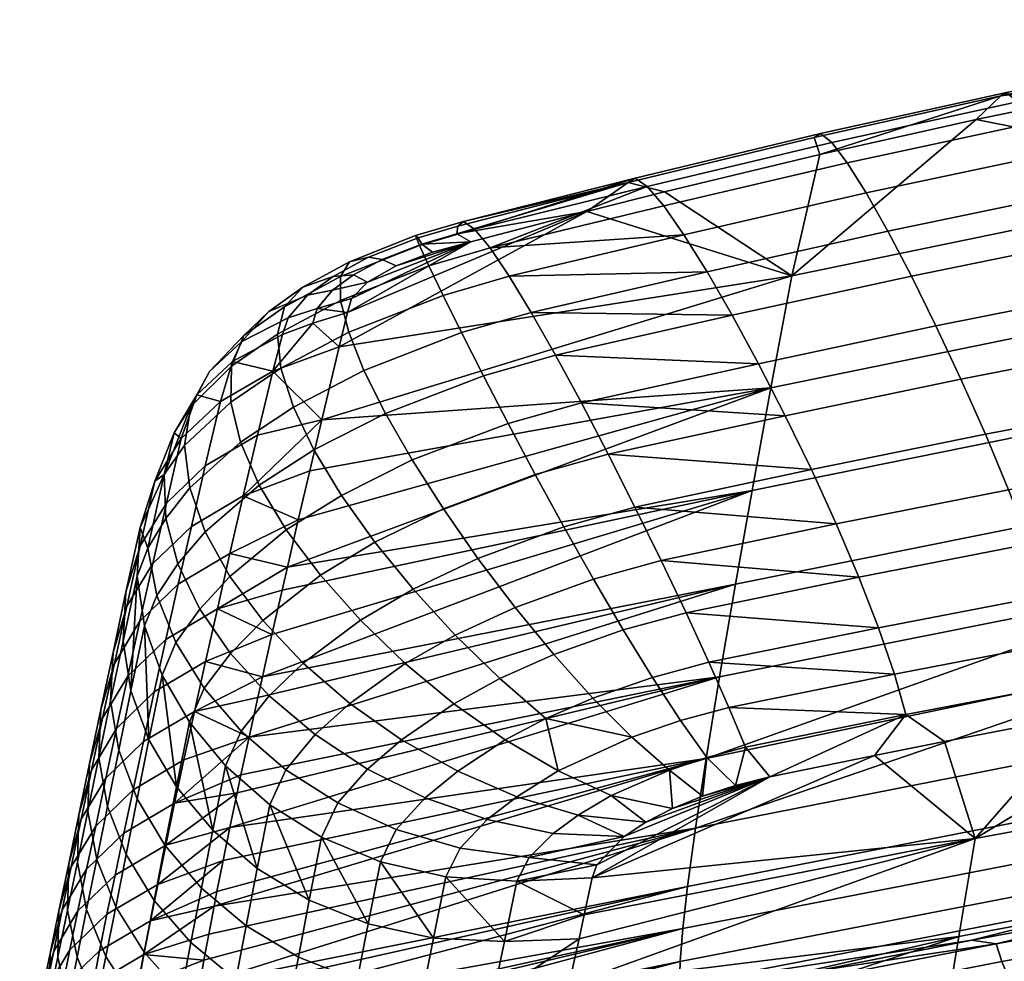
# Model space of a CAD drawing. Header units: millimetres. Extents: x -251 to 251, y -254 to 295.
# Tile 17 of 30: x -216 to -151, y 222 to 284. Entities that reach past the tile are written whole.
import ezdxf

# ---------------------------------------------------------------- set-up
doc = ezdxf.new("R2010")
doc.units = ezdxf.units.MM
doc.header["$MEASUREMENT"] = 0
doc.layers.add('operadlo', color=12, linetype='Continuous')

msp = doc.modelspace()

# ---------------------------------------------------------------- meshes
at = {"layer": 'operadlo'}
mesh = msp.add_polyface(dxfattribs=at)
corners = [(-138.369, 281.929, 808.756), (-125.926, 284.233, 808.222), (-126.249, 284.046, 804.587), (-138.723, 281.72, 805.09), (-137.729, 281.253, 811.67), (-125.342, 283.525, 811.116), (-136.849, 279.803, 813.851), (-124.539, 282.034, 813.287), (-150.767, 279.409, 809.332), (-151.153, 279.177, 805.635), (-150.073, 278.771, 812.265), (-149.118, 277.368, 814.454), (-147.95, 275.308, 815.921), (-135.773, 277.688, 815.319), (-146.617, 272.699, 816.686), (-134.546, 275.019, 816.092), (-145.169, 269.65, 816.769), (-133.212, 271.905, 816.191), (-143.653, 266.266, 816.192), (-131.815, 268.456, 815.633), (-142.117, 262.656, 814.974), (-130.401, 264.782, 814.439), (-140.61, 258.928, 813.137), (-129.012, 260.992, 812.629), (-139.18, 255.188, 810.701), (-127.695, 257.198, 810.22), (-137.875, 251.546, 807.686), (-126.494, 253.508, 807.233), (-163.118, 276.674, 809.949), (-163.534, 276.414, 806.223), (-162.37, 276.078, 812.898), (-161.341, 274.729, 815.093), (-160.083, 272.734, 816.555), (-158.648, 270.196, 817.308), (-157.089, 267.221, 817.373), (-155.456, 263.913, 816.773), (-153.802, 260.378, 815.528), (-152.178, 256.72, 813.663), (-150.637, 253.044, 811.198), (-175.421, 273.723, 810.603), (-175.866, 273.433, 806.852), (-174.621, 273.174, 813.565), (-173.521, 271.888, 815.761), (-172.175, 269.966, 817.216), (-170.641, 267.51, 817.954), (-168.973, 264.622, 817.997), (-167.227, 261.402, 817.37), (-165.458, 257.952, 816.096), (-163.721, 254.375, 814.201), (-162.073, 250.771, 811.706), (-178.979, 258.804, 817.798), (-177.207, 255.411, 816.502), (-175.428, 251.892, 814.586), (-137.203, 280.819, 800.592), (-152.797, 277.615, 801.223), (-163.15, 275.289, 801.68), (-173.467, 272.811, 802.168), (-126.768, 282.764, 800.21), (-134.532, 266.336, 756.1), (-135.539, 259.506, 733.598), (-167.657, 252.991, 735.114), (-166.406, 259.808, 757.55), (-133.412, 273.768, 778.392), (-165.015, 267.227, 779.777)]
mesh.append_faces([[corners[k] for k in face] for face in [(0, 1, 2, 3), (4, 5, 1, 0), (6, 7, 5, 4), (8, 0, 3, 9), (10, 4, 0, 8), (11, 6, 4, 10), (12, 13, 6, 11), (14, 15, 13, 12), (16, 17, 15, 14), (18, 19, 17, 16), (20, 21, 19, 18), (22, 23, 21, 20), (24, 25, 23, 22), (26, 27, 25, 24), (28, 8, 9, 29), (30, 10, 8, 28), (31, 11, 10, 30), (32, 12, 11, 31), (33, 14, 12, 32), (34, 16, 14, 33), (35, 18, 16, 34), (36, 20, 18, 35), (37, 22, 20, 36), (38, 24, 22, 37), (39, 28, 29, 40), (41, 30, 28, 39), (42, 31, 30, 41), (43, 32, 31, 42), (44, 33, 32, 43), (45, 34, 33, 44), (46, 35, 34, 45), (47, 36, 35, 46), (48, 37, 36, 47), (49, 38, 37, 48), (50, 51, 47, 47), (51, 52, 48, 48), (48, 47, 51, 51), (9, 53, 54, 54), (9, 54, 55, 55), (9, 3, 53, 53), (29, 9, 55, 55), (40, 29, 55, 56), (3, 2, 57, 53), (58, 59, 60, 61), (62, 58, 61, 63), (54, 63, 55, 55), (63, 56, 55, 55), (63, 54, 62, 62), (54, 53, 62, 62), (53, 57, 62, 62)]])
mesh = msp.add_polyface(dxfattribs=at)
corners = [(-175.866, 273.433, 806.852), (-187.182, 270.525, 807.423), (-186.793, 270.849, 811.163), (-175.421, 273.723, 810.603), (-186.064, 270.338, 814.108), (-174.621, 273.174, 813.565), (-185.042, 269.094, 816.285), (-173.521, 271.888, 815.761), (-183.775, 267.217, 817.718), (-172.175, 269.966, 817.216), (-182.31, 264.809, 818.431), (-170.641, 267.51, 817.954), (-180.696, 261.971, 818.449), (-168.973, 264.622, 817.997), (-167.227, 261.402, 817.37), (-193.094, 268.467, 806.484), (-189.817, 269.758, 807.384), (-189.571, 269.347, 805.252), (-192.196, 268.323, 804.552), (-187.234, 270.018, 805.248), (-189.975, 269.912, 811.043), (-194.356, 268.175, 809.809), (-189.721, 269.259, 813.917), (-194.956, 267.187, 812.428), (-189.101, 267.9, 816.032), (-194.957, 265.594, 814.362), (-194.419, 263.49, 815.627), (-188.158, 265.937, 817.411), (-193.406, 260.964, 816.244), (-186.936, 263.469, 818.081), (-185.479, 260.6, 818.067), (-197.148, 265.96, 802.949), (-195.445, 267.196, 804.944), (-194.102, 267.305, 803.316), (-195.501, 266.293, 801.662), (-197.471, 266.481, 807.764), (-198.676, 265.174, 810.008), (-173.467, 272.811, 802.168), (-178.611, 271.515, 802.423), (-186.308, 269.5, 802.819), (-188.867, 268.802, 802.934), (-191.276, 267.894, 802.361), (-193.17, 266.812, 800.88), (-194.224, 265.74, 798.714), (-196.501, 265.059, 799.015), (-194.49, 264.805, 796.245), (-196.797, 264.088, 796.464), (-195.04, 262.524, 790.035), (-165.015, 267.227, 779.777)]
mesh.append_faces([[corners[k] for k in face] for face in [(0, 1, 2, 2), (3, 0, 2, 2), (3, 2, 4, 4), (5, 3, 4, 4), (5, 4, 6, 6), (7, 5, 6, 6), (6, 8, 9, 9), (9, 7, 6, 6), (8, 10, 11, 11), (11, 9, 8, 8), (10, 12, 13, 13), (13, 11, 10, 10), (14, 13, 12, 12), (15, 16, 17, 18), (16, 1, 19, 17), (20, 2, 1, 16), (21, 20, 16, 15), (22, 4, 2, 20), (23, 22, 20, 21), (24, 6, 4, 22), (25, 24, 22, 23), (26, 27, 24, 25), (27, 8, 6, 24), (28, 29, 27, 26), (29, 10, 8, 27), (30, 12, 10, 29), (31, 32, 33, 34), (32, 15, 18, 33), (35, 21, 15, 32), (36, 23, 21, 35), (0, 37, 38, 38), (39, 19, 38, 38), (0, 38, 19, 19), (17, 39, 40, 40), (40, 41, 18, 17), (42, 43, 44, 34), (44, 43, 45, 45), (46, 45, 47, 47), (41, 42, 33, 18), (17, 19, 39, 39), (34, 33, 42, 42), (44, 45, 46, 46), (19, 1, 0, 0), (45, 38, 47, 47), (42, 39, 43, 43), (39, 45, 43, 43), (47, 38, 48, 48), (40, 39, 41, 41), (39, 42, 41, 41), (45, 39, 38, 38), (37, 48, 38, 38)]])
mesh = msp.add_polyface(dxfattribs=at)
corners = [(-199.712, 264.867, 805.2), (-197.471, 266.481, 807.764), (-195.445, 267.196, 804.944), (-197.148, 265.96, 802.949), (-201.367, 263.268, 807.017), (-198.676, 265.174, 810.008), (-199.133, 263.358, 811.684), (-194.957, 265.594, 814.362), (-194.956, 267.187, 812.428), (-202.185, 261.238, 808.394), (-202.24, 258.857, 809.33), (-198.912, 261.116, 812.799), (-194.419, 263.49, 815.627), (-201.605, 256.201, 809.82), (-198.086, 258.532, 813.361), (-200.354, 253.349, 809.861), (-196.724, 255.688, 813.378), (-198.561, 250.377, 809.45), (-194.9, 252.67, 812.856), (-198.82, 263.354, 796.951), (-198.426, 264.453, 799.786), (-196.501, 265.059, 799.015), (-196.797, 264.088, 796.464), (-195.501, 266.293, 801.662), (-201.514, 262.884, 801.162), (-202.127, 261.545, 797.823), (-203.644, 260.897, 802.3), (-204.496, 259.342, 798.548), (-204.885, 258.567, 803.185), (-205.986, 256.822, 799.107), (-205.303, 255.968, 803.802), (-206.654, 254.063, 799.484), (-206.557, 251.142, 799.662), (-204.967, 253.174, 804.132), (-205.755, 248.135, 799.622), (-203.944, 250.259, 804.161), (-202.302, 247.296, 803.873), (-199.46, 260.919, 790.352), (-202.929, 258.906, 790.791), (-205.523, 256.441, 790.988), (-207.281, 253.621, 790.965), (-208.245, 250.544, 790.744), (-207.755, 249.165, 795.02), (-203.931, 254.634, 778.777), (-200.471, 256.662, 778.341), (-206.511, 252.156, 778.992), (-208.251, 249.326, 779.007), (-209.195, 246.242, 778.842), (-204.858, 250.613, 766.883), (-201.411, 252.643, 766.436), (-207.418, 248.14, 767.138), (-205.729, 246.775, 754.928), (-202.298, 248.802, 754.472), (-195.04, 262.524, 790.035), (-196.198, 257.674, 776.308), (-196.998, 254.293, 766.27), (-197.761, 251.036, 756.189)]
mesh.append_faces([[corners[k] for k in face] for face in [(0, 1, 2, 3), (4, 5, 1, 0), (6, 7, 8, 5), (9, 6, 5, 4), (10, 11, 6, 9), (11, 12, 7, 6), (13, 14, 11, 10), (15, 16, 14, 13), (17, 18, 16, 15), (19, 20, 21, 22), (20, 3, 23, 21), (24, 0, 3, 20), (25, 24, 20, 19), (26, 4, 0, 24), (27, 26, 24, 25), (28, 9, 4, 26), (29, 28, 26, 27), (30, 28, 31, 31), (30, 10, 9, 28), (29, 31, 28, 28), (32, 33, 30, 31), (33, 13, 10, 30), (34, 35, 33, 32), (35, 15, 13, 33), (36, 17, 15, 35), (25, 19, 37, 37), (37, 38, 25, 25), (27, 25, 38, 38), (38, 39, 27, 27), (29, 27, 39, 39), (39, 40, 29, 29), (31, 29, 40, 40), (40, 41, 31, 31), (42, 32, 31, 31), (42, 31, 41, 41), (43, 38, 37, 44), (45, 39, 38, 43), (46, 40, 39, 45), (47, 41, 40, 46), (48, 43, 44, 49), (50, 45, 43, 48), (51, 48, 49, 52), (37, 53, 54, 54), (49, 54, 55, 55), (49, 55, 56, 56), (37, 19, 22, 22), (53, 37, 22, 22), (56, 52, 49, 49), (37, 54, 44, 44), (44, 54, 49, 49)]])
mesh = msp.add_polyface(dxfattribs=at)
corners = [(-180.696, 261.971, 818.449), (-178.979, 258.804, 817.798), (-167.227, 261.402, 817.37), (-165.458, 257.952, 816.096), (-191.98, 258.11, 816.23), (-185.479, 260.6, 818.067), (-186.936, 263.469, 818.081), (-193.406, 260.964, 816.244), (-190.202, 255.018, 815.605), (-183.832, 257.429, 817.392), (-188.135, 251.781, 814.385), (-182.037, 254.057, 816.083), (-177.207, 255.411, 816.502), (-185.841, 248.49, 812.591), (-180.139, 250.586, 814.165), (-175.428, 251.892, 814.586), (-183.381, 245.237, 810.241), (-178.183, 247.116, 811.661), (-173.689, 248.348, 812.074), (-180.818, 242.115, 807.353), (-176.211, 243.749, 808.598), (-172.037, 244.882, 808.991), (-178.214, 239.214, 803.945), (-174.269, 240.586, 805), (-170.521, 241.593, 805.363), (-175.631, 236.627, 800.037), (-172.399, 237.727, 800.893), (-198.086, 258.532, 813.361), (-194.419, 263.49, 815.627), (-198.912, 261.116, 812.799), (-196.724, 255.688, 813.378), (-194.9, 252.67, 812.856), (-196.298, 247.364, 808.581), (-192.683, 249.559, 811.803), (-198.561, 250.377, 809.45), (-193.641, 244.385, 807.253), (-190.146, 246.439, 810.227), (-190.661, 241.521, 805.462), (-187.361, 243.394, 808.134), (-187.433, 238.847, 803.203), (-184.397, 240.507, 805.534), (-184.031, 236.441, 800.474), (-181.328, 237.862, 802.432), (-180.527, 234.382, 797.271), (-194.344, 238.866, 800.938), (-197.434, 241.526, 802.277), (-193.176, 234.511, 795.576), (-190.906, 236.456, 799.216), (-196.641, 236.791, 796.956), (-187.188, 234.367, 797.096), (-169.825, 240.621, 687.237), (-201.563, 234.132, 694.878), (-201.022, 236.633, 705.186), (-168.765, 246.781, 712.49), (-200.444, 239.261, 715.461), (-200.141, 240.623, 720.585), (-167.657, 252.991, 735.114), (-199.507, 243.441, 730.806), (-198.487, 247.905, 746.067), (-197.761, 251.036, 756.189), (-166.406, 259.808, 757.55), (-196.998, 254.293, 766.27), (-198.836, 246.385, 740.99), (-195.04, 262.524, 790.035), (-165.015, 267.227, 779.777), (-196.198, 257.674, 776.308)]
mesh.append_faces([[corners[k] for k in face] for face in [(0, 1, 2, 2), (3, 2, 1, 1), (4, 5, 6, 7), (8, 9, 5, 4), (9, 1, 0, 5), (10, 11, 9, 8), (11, 12, 1, 9), (13, 14, 11, 10), (14, 15, 12, 11), (16, 17, 14, 13), (17, 18, 15, 14), (19, 20, 17, 16), (20, 21, 18, 17), (22, 23, 20, 19), (23, 24, 21, 20), (25, 26, 23, 22), (27, 7, 28, 29), (30, 4, 7, 27), (31, 8, 4, 30), (32, 33, 31, 34), (33, 10, 8, 31), (35, 36, 33, 32), (36, 13, 10, 33), (37, 38, 36, 35), (38, 16, 13, 36), (39, 40, 38, 37), (40, 19, 16, 38), (41, 42, 40, 39), (42, 22, 19, 40), (41, 43, 42, 42), (25, 22, 42, 42), (43, 25, 42, 42), (44, 37, 35, 45), (46, 47, 44, 48), (47, 39, 37, 44), (49, 41, 39, 47), (50, 51, 52, 52), (53, 54, 55, 55), (56, 55, 57, 57), (54, 53, 52, 52), (58, 59, 60, 60), (60, 59, 61, 61), (62, 58, 56, 56), (63, 64, 65, 65), (61, 65, 60, 60), (57, 62, 56, 56), (60, 56, 58, 58), (64, 60, 65, 65), (56, 53, 55, 55), (53, 50, 52, 52)]])
mesh = msp.add_polyface(dxfattribs=at)
corners = [(-170.647, 235.273, 796.3), (-173.132, 234.445, 795.647), (-170.935, 232.703, 790.737), (-168.085, 235.956, 796.568), (-168.756, 233.415, 791.301), (-166.472, 233.989, 791.457), (-136.744, 248.107, 804.114), (-125.452, 250.033, 803.686), (-126.494, 253.508, 807.233), (-137.875, 251.546, 807.686), (-135.834, 244.98, 800.005), (-124.615, 246.882, 799.6), (-149.231, 249.455, 808.156), (-139.18, 255.188, 810.701), (-150.637, 253.044, 811.198), (-148.012, 246.057, 804.559), (-147.031, 242.956, 800.429), (-146.34, 240.257, 795.788), (-135.195, 242.273, 795.38), (-160.567, 247.242, 808.636), (-162.073, 250.771, 811.706), (-159.261, 243.89, 805.015), (-158.208, 240.816, 800.866), (-157.466, 238.122, 796.214), (-175.428, 251.892, 814.586), (-173.689, 248.348, 812.074), (-163.721, 254.375, 814.201), (-172.037, 244.882, 808.991), (-170.521, 241.593, 805.363), (-169.188, 238.584, 801.214), (-172.399, 237.727, 800.893), (-174.269, 240.586, 805), (-124.027, 244.165, 794.993), (-136.323, 239.836, 790.31), (-127.011, 241.448, 789.992), (-154.897, 236.344, 790.997), (-145.619, 238.133, 790.645), (-159.53, 235.417, 791.179), (-138.562, 237.042, 634.405), (-138.985, 233.158, 608.6), (-171.94, 226.713, 610.473), (-171.413, 230.583, 636.206), (-170.708, 235.22, 661.801), (-169.825, 240.621, 687.237), (-137.284, 247.109, 685.582), (-136.431, 253.284, 710.908), (-168.765, 246.781, 712.49), (-135.539, 259.506, 733.598), (-167.657, 252.991, 735.114), (-176.151, 230.034, 786.901), (-177.962, 228.154, 782.993), (-172.936, 231.882, 789.792), (-174.695, 230.981, 788.5), (-178.254, 227.293, 780.813), (-152.849, 229.894, 771.108), (-125.355, 234.986, 769.991), (-137.923, 242.071, 659.971)]
mesh.append_faces([[corners[k] for k in face] for face in [(0, 1, 2, 2), (3, 4, 5, 5), (4, 3, 0, 0), (0, 2, 4, 4), (6, 7, 8, 9), (10, 11, 7, 6), (12, 9, 13, 14), (15, 6, 9, 12), (16, 10, 6, 15), (17, 18, 10, 16), (19, 12, 14, 20), (21, 15, 12, 19), (22, 16, 15, 21), (23, 17, 16, 22), (24, 25, 20, 20), (20, 26, 24, 24), (25, 27, 19, 19), (19, 20, 25, 25), (27, 28, 21, 21), (21, 19, 27, 27), (28, 29, 22, 22), (22, 21, 28, 28), (29, 3, 23, 23), (23, 22, 29, 29), (30, 29, 28, 31), (0, 3, 29, 30), (32, 18, 33, 34), (17, 23, 35, 36), (23, 3, 5, 5), (18, 17, 33, 33), (23, 5, 37, 37), (37, 35, 23, 23), (36, 33, 17, 17), (38, 39, 40, 41), (42, 43, 44, 44), (45, 44, 43, 46), (47, 45, 46, 48), (49, 50, 5, 5), (51, 52, 5, 5), (53, 54, 37, 37), (2, 5, 4, 4), (5, 2, 51, 51), (53, 37, 5, 5), (35, 37, 54, 54), (54, 36, 35, 35), (36, 54, 33, 33), (55, 33, 54, 54), (41, 42, 56, 56), (41, 56, 38, 38), (42, 44, 56, 56)]])
mesh = msp.add_polyface(dxfattribs=at)
corners = [(-204.304, 245.12, 799.349), (-202.302, 247.296, 803.873), (-203.944, 250.259, 804.161), (-205.755, 248.135, 799.622), (-202.263, 242.173, 798.825), (-200.11, 244.361, 803.25), (-196.298, 247.364, 808.581), (-198.561, 250.377, 809.45), (-199.69, 239.371, 798.033), (-197.434, 241.526, 802.277), (-193.641, 244.385, 807.253), (-196.641, 236.791, 796.956), (-194.344, 238.866, 800.938), (-208.245, 250.544, 790.744), (-208.457, 247.308, 790.347), (-207.755, 249.165, 795.02), (-207.956, 244.01, 789.797), (-207.152, 246.024, 794.791), (-206.557, 251.142, 799.662), (-206.785, 240.746, 789.115), (-205.888, 242.897, 794.383), (-204.984, 237.615, 788.323), (-204.007, 239.872, 793.792), (-202.594, 234.713, 787.445), (-201.558, 237.032, 793.016), (-198.588, 234.466, 792.05), (-209.384, 243.003, 778.517), (-209.195, 246.242, 778.842), (-208.861, 239.706, 778.052), (-207.667, 236.45, 777.469), (-205.846, 233.334, 776.786), (-209.136, 245.32, 767.216), (-208.251, 249.326, 779.007), (-206.511, 252.156, 778.992), (-207.418, 248.14, 767.138), (-210.054, 242.252, 767.135), (-210.217, 239.033, 766.91), (-209.668, 235.761, 766.558), (-208.269, 244.312, 755.22), (-204.858, 250.613, 766.883), (-205.729, 246.775, 754.928), (-209.965, 241.509, 755.359), (-210.859, 238.464, 755.359), (-210.997, 235.273, 755.231), (-206.547, 243.116, 742.912), (-202.298, 248.802, 754.472), (-203.132, 245.137, 742.446), (-209.068, 240.667, 743.24), (-210.741, 237.887, 743.44), (-211.613, 234.871, 743.52), (-207.314, 239.633, 730.83), (-203.915, 241.647, 730.355), (-209.817, 237.202, 731.195), (-211.471, 234.446, 731.456), (-208.034, 236.327, 718.693), (-204.648, 238.333, 718.209), (-210.522, 233.913, 719.096), (-198.487, 247.905, 746.067), (-198.836, 246.385, 740.99), (-199.507, 243.441, 730.806), (-200.141, 240.623, 720.585), (-197.761, 251.036, 756.189), (-200.444, 239.261, 715.461), (-201.022, 236.633, 705.186), (-205.347, 235.126, 705.73)]
mesh.append_faces([[corners[k] for k in face] for face in [(0, 1, 2, 3), (4, 5, 1, 0), (5, 6, 7, 1), (8, 9, 5, 4), (9, 10, 6, 5), (11, 12, 9, 8), (13, 14, 15, 15), (16, 17, 15, 14), (17, 3, 18, 15), (19, 20, 17, 16), (20, 0, 3, 17), (21, 22, 20, 19), (22, 4, 0, 20), (23, 24, 22, 21), (24, 8, 4, 22), (25, 11, 8, 24), (26, 14, 13, 27), (28, 16, 14, 14), (26, 28, 14, 14), (29, 19, 16, 16), (28, 29, 16, 16), (30, 21, 19, 19), (29, 30, 19, 19), (31, 32, 33, 34), (35, 27, 32, 31), (36, 26, 27, 35), (37, 28, 26, 36), (38, 34, 39, 40), (41, 31, 34, 38), (42, 35, 31, 41), (43, 36, 35, 42), (44, 40, 45, 46), (47, 38, 40, 44), (48, 41, 38, 47), (49, 42, 41, 48), (50, 44, 46, 51), (52, 47, 44, 50), (53, 48, 47, 52), (54, 50, 51, 55), (56, 52, 50, 54), (46, 57, 58, 58), (51, 59, 60, 60), (46, 58, 59, 59), (45, 61, 57, 57), (55, 62, 63, 63), (46, 59, 51, 51), (51, 60, 55, 55), (63, 64, 55, 55), (57, 46, 45, 45), (60, 62, 55, 55)]])
mesh = msp.add_polyface(dxfattribs=at)
corners = [(-184.04, 216.659, 520.193), (-184.45, 216.027, 515.315), (-188.408, 215.139, 516.878), (-189.352, 232.607, 793.877), (-187.188, 234.367, 797.096), (-190.906, 236.456, 799.216), (-193.176, 234.511, 795.576), (-196.213, 229.989, 785.513), (-195.145, 232.257, 790.891), (-198.588, 234.466, 792.05), (-199.657, 232.139, 786.501), (-196.641, 236.791, 796.956), (-192.303, 228.361, 784.505), (-191.275, 230.491, 789.538), (-187.969, 227.352, 783.497), (-187.025, 229.256, 787.985), (-185.226, 231.155, 791.841), (-197.033, 225.804, 774.348), (-200.487, 227.913, 775.206), (-193.12, 224.228, 773.473), (-188.79, 223.281, 772.601), (-184.084, 223.065, 771.752), (-197.759, 222.028, 763.467), (-201.218, 224.099, 764.209), (-193.849, 220.491, 762.697), (-189.532, 219.584, 761.915), (-184.849, 219.407, 761.137), (-198.446, 218.492, 752.502), (-201.908, 220.524, 753.128), (-194.54, 216.993, 751.838), (-190.236, 216.122, 751.148), (-185.576, 215.977, 750.445), (-199.095, 215.177, 741.474), (-202.559, 217.169, 741.983), (-195.194, 213.713, 740.915), (-190.902, 212.873, 740.317), (-185.066, 214.675, 511.82), (-189.479, 213.685, 513.556), (-192.158, 214.297, 518.905), (-195.674, 213.511, 521.384), (-193.098, 214.663, 525.271), (-188.772, 215.612, 522.351), (-205.183, 213.162, 555.933), (-205.125, 214.165, 569.172), (-172.436, 221.742, 564.447), (-172.471, 220.176, 541.352), (-205.112, 212.678, 547.984), (-205.036, 215.115, 579.75), (-204.909, 216.195, 590.316), (-172.259, 223.921, 587.495), (-204.831, 216.784, 595.593), (-204.648, 218.059, 606.136), (-171.94, 226.713, 610.473), (-204.426, 219.465, 616.662), (-204.023, 221.818, 632.414), (-171.413, 230.583, 636.206), (-204.301, 220.217, 621.918), (-203.707, 223.548, 642.889), (-203.353, 225.407, 653.34), (-200.106, 213.215, 533.056), (-196.91, 213.852, 528.869), (-202.592, 212.789, 537.722), (-170.708, 235.22, 661.801), (-203.162, 226.386, 658.557), (-204.283, 212.603, 542.746), (-202.752, 228.439, 668.97), (-202.305, 230.62, 679.355), (-201.563, 234.132, 694.878), (-169.825, 240.621, 687.237), (-201.82, 232.93, 689.711)]
mesh.append_faces([[corners[k] for k in face] for face in [(0, 1, 2, 2), (3, 4, 5, 6), (7, 8, 9, 10), (8, 6, 11, 9), (12, 13, 8, 7), (13, 3, 6, 8), (14, 15, 13, 12), (15, 16, 3, 13), (17, 7, 10, 10), (18, 17, 10, 10), (19, 12, 7, 7), (17, 19, 7, 7), (20, 14, 12, 12), (19, 20, 12, 12), (20, 21, 14, 14), (22, 17, 18, 23), (24, 19, 17, 22), (25, 20, 19, 24), (26, 21, 20, 25), (27, 22, 23, 28), (29, 24, 22, 27), (30, 25, 24, 29), (31, 26, 25, 30), (32, 27, 28, 33), (34, 29, 27, 32), (35, 30, 29, 34), (36, 37, 2, 1), (38, 39, 40, 41), (38, 41, 2, 2), (42, 43, 44, 44), (45, 46, 42, 42), (44, 43, 47, 47), (48, 49, 47, 47), (50, 49, 48, 48), (51, 49, 50, 50), (52, 51, 53, 53), (54, 55, 56, 56), (57, 55, 54, 54), (52, 53, 56, 56), (58, 55, 57, 57), (59, 45, 60, 60), (59, 61, 45, 45), (45, 41, 40, 40), (62, 58, 63, 63), (46, 45, 64, 64), (62, 63, 65, 65), (62, 65, 66, 66), (45, 61, 64, 64), (67, 68, 69, 69), (68, 66, 69, 69)]])
mesh = msp.add_polyface(dxfattribs=at)
corners = [(-183.252, 227.06, 782.513), (-178.254, 227.293, 780.813), (-177.962, 228.154, 782.993), (-182.444, 228.635, 786.23), (-180.857, 230.234, 789.452), (-176.151, 230.034, 786.901), (-174.695, 230.981, 788.5), (-172.936, 231.882, 789.792), (-176.996, 232.745, 793.59), (-179.185, 231.456, 791.594), (-173.132, 234.445, 795.647), (-170.935, 232.703, 790.737), (-188.408, 215.139, 516.878), (-188.772, 215.612, 522.351), (-184.04, 216.659, 520.193), (-184.45, 216.027, 515.315), (-179.026, 217.769, 518.865), (-176.422, 217.806, 513.707), (-176.455, 218.336, 518.529), (-180.492, 216.908, 514.274), (-170.647, 235.273, 796.3), (-172.399, 237.727, 800.893), (-175.631, 236.627, 800.037), (-180.527, 234.382, 797.271), (-185.226, 231.155, 791.841), (-183.258, 232.676, 794.56), (-187.188, 234.367, 797.096), (-189.352, 232.607, 793.877), (-184.031, 236.441, 800.474), (-187.025, 229.256, 787.985), (-187.969, 227.352, 783.497), (-184.084, 223.065, 771.752), (-180.648, 215.656, 510.668), (-185.066, 214.675, 511.82), (-176.092, 216.655, 510.044), (-175.368, 215.004, 507.463), (-180.324, 213.929, 508.126), (-184.849, 219.407, 761.137), (-179.138, 223.25, 769.742), (-185.576, 215.977, 750.445), (-186.265, 212.753, 739.687), (-181.078, 214.555, 742.811), (-180.46, 217.307, 751.836), (-179.814, 220.201, 760.816), (-178.79, 224.835, 774.182), (-193.098, 214.663, 525.271), (-196.91, 213.852, 528.869), (-172.471, 220.176, 541.352), (-204.648, 218.059, 606.136), (-171.94, 226.713, 610.473), (-172.259, 223.921, 587.495), (-205.183, 213.162, 555.933), (-172.436, 221.742, 564.447), (-205.036, 215.115, 579.75), (-203.353, 225.407, 653.34), (-170.708, 235.22, 661.801), (-171.413, 230.583, 636.206), (-204.301, 220.217, 621.918), (-169.825, 240.621, 687.237), (-202.305, 230.62, 679.355), (-153.929, 223.396, 750.949), (-152.849, 229.894, 771.108), (-181.667, 211.935, 733.744), (-154.903, 217.495, 730.621), (-166.472, 233.989, 791.457)]
mesh.append_faces([[corners[k] for k in face] for face in [(0, 1, 2, 2), (3, 0, 2, 2), (4, 3, 5, 5), (3, 2, 5, 5), (6, 7, 8, 8), (9, 5, 6, 6), (4, 5, 9, 9), (7, 10, 8, 8), (9, 6, 8, 8), (7, 11, 10, 10), (12, 13, 14, 14), (15, 14, 16, 16), (17, 16, 18, 18), (16, 17, 19, 19), (15, 16, 19, 19), (10, 20, 21, 22), (23, 8, 10, 22), (24, 25, 26, 27), (25, 23, 28, 26), (4, 9, 25, 24), (9, 8, 23, 25), (0, 3, 29, 30), (3, 4, 24, 29), (31, 0, 30, 30), (32, 33, 15, 19), (34, 32, 19, 17), (35, 36, 32, 34), (31, 37, 38, 38), (39, 40, 41, 42), (37, 39, 42, 43), (44, 0, 31, 31), (0, 44, 1, 1), (37, 43, 38, 38), (38, 44, 31, 31), (45, 46, 47, 47), (16, 14, 47, 47), (16, 47, 18, 18), (47, 14, 13, 13), (48, 49, 50, 50), (47, 51, 52, 52), (52, 53, 50, 50), (54, 55, 56, 56), (49, 57, 56, 56), (58, 55, 59, 59), (60, 42, 41, 41), (60, 43, 42, 42), (61, 44, 38, 38), (43, 61, 38, 38), (62, 63, 41, 41), (1, 64, 2, 2), (5, 64, 6, 6)]])
mesh = msp.add_polyface(dxfattribs=at)
corners = [(-199.657, 232.139, 786.501), (-198.588, 234.466, 792.05), (-201.558, 237.032, 793.016), (-202.594, 234.713, 787.445), (-203.438, 230.456, 776.025), (-204.984, 237.615, 788.323), (-205.846, 233.334, 776.786), (-200.487, 227.913, 775.206), (-208.45, 232.534, 766.096), (-207.667, 236.45, 777.469), (-208.861, 239.706, 778.052), (-209.668, 235.761, 766.558), (-206.606, 229.449, 765.539), (-204.181, 226.605, 764.905), (-201.218, 224.099, 764.209), (-210.424, 232.034, 754.989), (-210.217, 239.033, 766.91), (-210.997, 235.273, 755.231), (-209.184, 228.843, 754.645), (-207.321, 225.796, 754.211), (-204.881, 222.991, 753.701), (-211.729, 231.714, 743.489), (-210.859, 238.464, 755.359), (-211.613, 234.871, 743.52), (-211.134, 228.513, 743.356), (-209.873, 225.362, 743.13), (-207.994, 222.357, 742.82), (-212.323, 231.461, 731.617), (-210.741, 237.887, 743.44), (-211.471, 234.446, 731.456), (-212.417, 228.341, 731.683), (-211.803, 225.18, 731.661), (-210.525, 222.071, 731.554), (-212.159, 231.182, 719.419), (-209.817, 237.202, 731.195), (-210.522, 233.913, 719.096), (-212.993, 228.228, 719.662), (-213.07, 225.144, 719.828), (-212.438, 222.021, 719.916), (-208.724, 233.128, 706.225), (-208.034, 236.327, 718.693), (-204.648, 238.333, 718.209), (-205.347, 235.126, 705.73), (-211.2, 230.729, 706.668), (-212.823, 228.021, 707.055), (-213.642, 225.096, 707.384), (-213.704, 222.045, 707.652), (-209.338, 230.245, 694.269), (-205.967, 232.238, 693.763), (-211.806, 227.859, 694.751), (-213.42, 225.17, 695.201), (-214.228, 222.27, 695.612), (-209.921, 227.47, 681.99), (-206.553, 229.458, 681.473), (-212.384, 225.096, 682.512), (-213.991, 222.425, 683.027), (-210.456, 224.874, 669.669), (-207.088, 226.859, 669.14), (-212.917, 222.51, 670.232), (-210.943, 222.458, 657.31), (-207.573, 224.44, 656.768), (-201.022, 236.633, 705.186), (-201.563, 234.132, 694.878), (-201.82, 232.93, 689.711), (-202.305, 230.62, 679.355), (-202.752, 228.439, 668.97), (-203.162, 226.386, 658.557), (-203.353, 225.407, 653.34)]
mesh.append_faces([[corners[k] for k in face] for face in [(0, 1, 2, 3), (4, 3, 5, 5), (6, 4, 5, 5), (7, 0, 3, 3), (4, 7, 3, 3), (8, 9, 10, 11), (12, 6, 9, 8), (13, 4, 6, 12), (14, 7, 4, 13), (15, 11, 16, 17), (18, 8, 11, 15), (19, 12, 8, 18), (20, 13, 12, 19), (21, 17, 22, 23), (24, 15, 17, 21), (25, 18, 15, 24), (26, 19, 18, 25), (27, 23, 28, 29), (30, 21, 23, 27), (31, 24, 21, 30), (32, 25, 24, 31), (33, 29, 34, 35), (36, 27, 29, 33), (37, 30, 27, 36), (38, 31, 30, 37), (39, 40, 41, 42), (43, 35, 40, 39), (44, 33, 35, 43), (45, 36, 33, 44), (46, 37, 36, 45), (47, 39, 42, 48), (49, 43, 39, 47), (50, 44, 43, 49), (51, 45, 44, 50), (52, 47, 48, 53), (54, 49, 47, 52), (55, 50, 49, 54), (56, 52, 53, 57), (58, 54, 52, 56), (59, 56, 57, 60), (48, 61, 62, 62), (48, 62, 63, 63), (42, 61, 48, 48), (53, 48, 63, 63), (63, 64, 53, 53), (57, 64, 65, 65), (60, 66, 67, 67), (60, 65, 66, 66), (60, 57, 65, 65), (57, 53, 64, 64)]])
mesh = msp.add_polyface(dxfattribs=at)
corners = [(-136.929, 194.248, 526.292), (-148.24, 192.389, 526.549), (-149.465, 194.241, 521.899), (-138.063, 196.135, 521.664), (-136.021, 192.86, 531.274), (-147.257, 191.022, 531.559), (-135.387, 192.065, 536.544), (-146.569, 190.233, 536.864), (-135.985, 217.537, 504.419), (-148.22, 215.407, 504.657), (-149.402, 217.898, 505.21), (-137.073, 220.072, 504.943), (-134.745, 214.742, 504.765), (-146.873, 212.662, 504.98), (-133.4, 211.785, 505.916), (-145.41, 209.758, 506.114), (-131.992, 208.761, 507.807), (-143.88, 206.788, 507.994), (-130.568, 205.765, 510.372), (-142.331, 203.847, 510.554), (-129.173, 202.895, 513.545), (-140.813, 201.029, 513.73), (-127.85, 200.246, 517.261), (-139.374, 198.427, 517.455), (-126.645, 197.914, 521.455), (-125.604, 195.995, 526.061), (-124.77, 194.585, 531.014), (-124.188, 193.781, 536.248), (-126.555, 225.961, 508.566), (-138.616, 223.981, 508.865), (-138.981, 225.163, 512.393), (-126.89, 227.156, 512.05), (-125.958, 224.21, 506.143), (-137.965, 222.252, 506.403), (-125.142, 222, 504.716), (-124.146, 219.429, 504.218), (-123.012, 216.594, 504.585), (-121.781, 213.593, 505.752), (-120.493, 210.523, 507.651), (-119.191, 207.482, 510.219), (-117.915, 204.569, 513.39), (-116.705, 201.88, 517.097), (-115.604, 199.513, 521.276), (-114.652, 197.565, 525.861), (-113.89, 196.135, 530.786), (-113.568, 227.889, 508.28), (-113.871, 229.094, 511.719), (-113.032, 226.119, 505.895), (-112.297, 223.882, 504.501), (-142.628, 225.07, 517.178), (-137.399, 225.979, 516.999), (-126.922, 227.696, 516.661), (-116.424, 229.276, 516.35), (-136.472, 191.732, 542.081), (-127.134, 193.193, 541.794), (-117.782, 194.566, 541.524), (-139.409, 226.583, 539.284), (-128.362, 212.456, 688.237), (-156.529, 207.272, 689.568), (-157.18, 202.914, 668.863), (-128.895, 208.089, 667.484), (-127.742, 217.325, 708.872), (-155.77, 212.132, 710.156), (-127.034, 222.696, 729.384), (-154.903, 217.495, 730.621), (-126.238, 228.578, 749.766), (-153.929, 223.396, 750.949), (-125.355, 234.986, 769.991), (-152.849, 229.894, 771.108), (-158.814, 188.906, 564.046), (-145.796, 190.187, 542.385), (-130.227, 193.917, 562.453)]
mesh.append_faces([[corners[k] for k in face] for face in [(0, 1, 2, 3), (4, 5, 1, 0), (6, 7, 5, 4), (8, 9, 10, 11), (12, 13, 9, 8), (14, 15, 13, 12), (16, 17, 15, 14), (18, 19, 17, 16), (20, 21, 19, 18), (22, 23, 21, 20), (24, 3, 23, 22), (25, 0, 3, 24), (26, 4, 0, 25), (27, 6, 4, 26), (28, 29, 30, 31), (32, 33, 29, 28), (34, 11, 33, 32), (35, 8, 11, 34), (36, 12, 8, 35), (37, 14, 12, 36), (38, 16, 14, 37), (39, 18, 16, 38), (40, 20, 18, 39), (41, 22, 20, 40), (42, 24, 22, 41), (43, 25, 24, 42), (44, 26, 25, 43), (45, 28, 31, 46), (47, 32, 28, 45), (48, 34, 32, 47), (30, 49, 50, 50), (31, 51, 52, 52), (31, 50, 51, 51), (30, 50, 31, 31), (7, 6, 53, 53), (6, 27, 54, 54), (54, 53, 6, 6), (55, 54, 27, 27), (56, 50, 49, 49), (56, 52, 51, 51), (56, 51, 50, 50), (57, 58, 59, 60), (61, 62, 58, 57), (63, 64, 62, 61), (65, 66, 64, 63), (67, 68, 66, 65), (69, 70, 71, 71), (71, 54, 55, 55), (71, 53, 54, 54), (53, 71, 70, 70)]])
mesh = msp.add_polyface(dxfattribs=at)
corners = [(-167.942, 202.345, 508.503), (-173.659, 201.203, 509.171), (-175.459, 204.007, 507.341), (-169.737, 205.171, 506.651), (-176.092, 216.655, 510.044), (-176.422, 217.806, 513.707), (-163.927, 220.462, 513.213), (-163.502, 219.315, 509.589), (-175.368, 215.004, 507.463), (-162.741, 217.646, 507.044), (-174.312, 212.943, 505.898), (-161.697, 215.546, 505.512), (-160.423, 213.108, 504.928), (-172.981, 210.558, 505.284), (-158.97, 210.422, 505.227), (-171.437, 207.938, 505.557), (-157.393, 207.58, 506.343), (-155.742, 204.674, 508.211), (-154.072, 201.795, 510.766), (-166.111, 199.548, 511.047), (-151.077, 221.743, 509.208), (-151.472, 222.909, 512.784), (-150.371, 220.041, 506.706), (-149.402, 217.898, 505.21), (-148.22, 215.407, 504.657), (-146.873, 212.662, 504.98), (-145.41, 209.758, 506.114), (-143.88, 206.788, 507.994), (-142.331, 203.847, 510.554), (-138.616, 223.981, 508.865), (-138.981, 225.163, 512.393), (-137.965, 222.252, 506.403), (-137.073, 220.072, 504.943), (-176.455, 218.336, 518.529), (-163.48, 221.094, 517.96), (-153.067, 223.149, 517.556), (-142.628, 225.07, 517.178), (-139.382, 228.161, 562.444), (-139.409, 226.583, 539.284), (-172.471, 220.176, 541.352), (-172.436, 221.742, 564.447), (-139.241, 230.354, 585.556), (-172.259, 223.921, 587.495), (-138.985, 233.158, 608.6), (-171.94, 226.713, 610.473), (-128.895, 208.089, 667.484), (-157.18, 202.914, 668.863), (-157.713, 199.143, 648.527), (-129.329, 204.308, 647.102), (-156.529, 207.272, 689.568), (-184.581, 198.48, 678.714), (-182.227, 209.435, 724.642), (-182.757, 207.041, 715.509), (-154.903, 217.495, 730.621), (-183.729, 202.558, 697.162), (-184.17, 200.468, 687.95), (-178.254, 227.293, 780.813), (-178.79, 224.835, 774.182), (-152.849, 229.894, 771.108), (-153.929, 223.396, 750.949), (-181.078, 214.555, 742.811), (-179.814, 220.201, 760.816), (-155.77, 212.132, 710.156), (-183.258, 204.749, 706.348)]
mesh.append_faces([[corners[k] for k in face] for face in [(0, 1, 2, 3), (4, 5, 6, 6), (6, 7, 4, 4), (8, 4, 7, 7), (7, 9, 8, 8), (10, 8, 9, 9), (9, 11, 10, 10), (12, 13, 10, 10), (11, 12, 10, 10), (14, 15, 13, 13), (12, 14, 13, 13), (16, 3, 15, 15), (14, 16, 15, 15), (17, 0, 3, 3), (16, 17, 3, 3), (18, 19, 0, 0), (17, 18, 0, 0), (20, 7, 6, 21), (22, 9, 7, 20), (23, 11, 9, 22), (24, 12, 11, 23), (25, 14, 12, 24), (26, 16, 14, 25), (27, 17, 16, 26), (28, 18, 17, 27), (29, 20, 21, 30), (31, 22, 20, 29), (32, 23, 22, 31), (5, 33, 34, 34), (21, 34, 35, 35), (21, 35, 36, 36), (34, 6, 5, 5), (21, 6, 34, 34), (30, 21, 36, 36), (37, 38, 39, 40), (41, 37, 40, 42), (43, 41, 42, 44), (33, 39, 34, 34), (39, 38, 35, 35), (38, 36, 35, 35), (35, 34, 39, 39), (45, 46, 47, 48), (49, 50, 46, 46), (51, 52, 53, 53), (54, 55, 49, 49), (56, 57, 58, 58), (59, 60, 53, 53), (58, 61, 59, 59), (53, 52, 62, 62), (62, 63, 49, 49)]])
mesh = msp.add_polyface(dxfattribs=at)
corners = [(-201.908, 220.524, 753.128), (-201.218, 224.099, 764.209), (-204.181, 226.605, 764.905), (-204.881, 222.991, 753.701), (-205.54, 219.594, 742.435), (-207.321, 225.796, 754.211), (-207.994, 222.357, 742.82), (-202.559, 217.169, 741.983), (-208.63, 219.11, 731.368), (-209.873, 225.362, 743.13), (-210.525, 222.071, 731.554), (-206.165, 216.39, 731.107), (-203.177, 214.006, 730.778), (-199.711, 212.052, 730.384), (-199.095, 215.177, 741.474), (-211.144, 218.955, 719.93), (-211.803, 225.18, 731.661), (-212.438, 222.021, 719.916), (-209.236, 216.035, 719.868), (-206.761, 213.357, 719.734), (-213.058, 218.96, 707.857), (-213.07, 225.144, 719.828), (-213.704, 222.045, 707.652), (-211.75, 215.932, 707.994), (-209.83, 213.053, 708.062), (-214.279, 219.248, 695.98), (-213.642, 225.096, 707.384), (-214.228, 222.27, 695.612), (-213.621, 216.194, 696.295), (-212.302, 213.2, 696.552), (-214.791, 219.547, 683.524), (-213.42, 225.17, 695.201), (-213.991, 222.425, 683.027), (-214.833, 216.551, 683.994), (-214.166, 213.526, 684.424), (-214.52, 219.854, 670.813), (-212.384, 225.096, 682.512), (-212.917, 222.51, 670.232), (-215.316, 216.995, 671.397), (-215.353, 214.021, 671.969), (-213.404, 220.101, 657.914), (-210.456, 224.874, 669.669), (-210.943, 222.458, 657.31), (-215.007, 217.458, 658.561), (-215.801, 214.615, 659.232), (-211.381, 220.221, 644.915), (-207.573, 224.44, 656.768), (-208.007, 222.202, 644.361), (-213.846, 217.871, 645.561), (-215.451, 215.238, 646.275), (-216.245, 212.409, 647.034), (-211.773, 218.166, 632.488), (-208.391, 220.146, 631.921), (-214.244, 215.819, 633.176), (-215.854, 213.194, 633.957), (-212.118, 216.29, 620.031), (-208.725, 218.271, 619.451), (-214.599, 213.947, 620.761), (-212.417, 214.596, 607.547), (-209.01, 216.579, 606.954), (-212.665, 213.112, 595.29), (-209.24, 215.098, 594.685), (-203.707, 223.548, 642.889), (-204.023, 221.818, 632.414), (-204.426, 219.465, 616.662), (-204.648, 218.059, 606.136), (-204.301, 220.217, 621.918), (-203.353, 225.407, 653.34), (-204.831, 216.784, 595.593), (-209.428, 213.745, 581.9), (-204.909, 216.195, 590.316), (-205.036, 215.115, 579.75)]
mesh.append_faces([[corners[k] for k in face] for face in [(0, 1, 2, 3), (4, 3, 5, 6), (7, 0, 3, 4), (8, 6, 9, 10), (11, 4, 6, 8), (12, 7, 4, 11), (13, 14, 7, 12), (15, 10, 16, 17), (18, 8, 10, 15), (19, 11, 8, 18), (20, 17, 21, 22), (23, 15, 17, 20), (24, 18, 15, 23), (25, 22, 26, 27), (28, 20, 22, 25), (29, 23, 20, 28), (30, 27, 31, 32), (33, 25, 27, 30), (34, 28, 25, 33), (35, 32, 36, 37), (38, 30, 32, 35), (39, 33, 30, 38), (40, 37, 41, 42), (43, 35, 37, 40), (44, 38, 35, 43), (45, 42, 46, 47), (48, 40, 42, 45), (49, 43, 40, 48), (50, 44, 43, 49), (51, 45, 47, 52), (53, 48, 45, 51), (54, 49, 48, 53), (55, 51, 52, 56), (57, 53, 51, 55), (58, 55, 56, 59), (60, 58, 59, 61), (47, 62, 63, 63), (56, 64, 65, 65), (56, 66, 64, 64), (52, 63, 66, 66), (47, 67, 62, 62), (61, 65, 68, 68), (69, 70, 71, 71), (61, 68, 70, 70), (47, 46, 67, 67), (47, 63, 52, 52), (56, 52, 66, 66), (59, 56, 65, 65), (69, 61, 70, 70), (59, 65, 61, 61)]])

doc.saveas('drawing.dxf')
